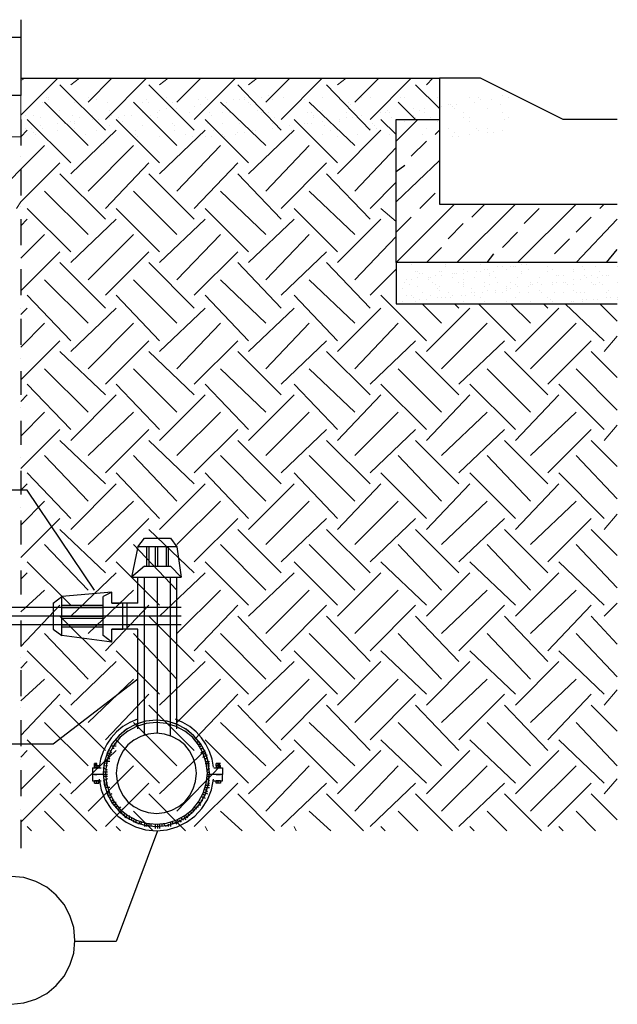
# Model space of a CAD drawing. Header units: millimetres. Extents: x 0 to 420, y 0 to 297.
# Tile 46 of 100: x 80 to 92, y 174 to 193. Entities that reach past the tile are written whole.
import ezdxf

# ---------------------------------------------------------------- set-up
doc = ezdxf.new("R2010")
doc.units = ezdxf.units.MM
doc.layers.add('LINE_000000', color=7, linetype='Continuous')

msp = doc.modelspace()

# ---------------------------------------------------------------- linework, layer by layer
at = {"layer": 'LINE_000000', "lineweight": 25}
for p, q in [((80.264, 193.379), (80.264, 192.913)), ((80.264, 192.659), (80.264, 192.659)), ((80.264, 192.405), (80.264, 191.939)), ((80.264, 192.236), (88.434, 192.236)), ((80.264, 191.685), (80.264, 191.685)), ((80.264, 191.431), (80.264, 190.923)), ((87.588, 191.008), (88.011, 191.431)), ((88.35, 191.135), (88.434, 191.22)), ((87.884, 190.712), (88.18, 191.008)), ((80.264, 190.712), (80.264, 190.712)), ((87.588, 189.823), (88.434, 190.627)), ((87.588, 190.415), (87.757, 190.542)), ((80.264, 190.458), (80.264, 189.95)), ((88.434, 190.204), (88.434, 190.204)), ((88.053, 189.696), (88.35, 189.992)), ((80.264, 189.738), (80.264, 189.738)), ((87.588, 188.637), (88.731, 189.78)), ((88.773, 188.637), (89.916, 189.78)), ((89.069, 189.526), (89.323, 189.78)), ((89.958, 188.637), (91.101, 189.78)), ((90.085, 189.399), (90.382, 189.696)), ((91.567, 189.696), (91.652, 189.78)), ((87.588, 189.23), (87.884, 189.526)), ((91.101, 189.23), (91.398, 189.526)), ((80.264, 189.484), (80.264, 188.976)), ((88.604, 189.103), (88.9, 189.399)), ((91.101, 188.637), (91.906, 189.484)), ((89.662, 188.934), (89.958, 189.23)), ((88.18, 188.637), (88.477, 188.934)), ((90.678, 188.807), (90.974, 189.103)), ((89.366, 188.637), (89.493, 188.807)), ((91.694, 188.637), (91.906, 188.891)), ((80.264, 188.722), (80.264, 188.722)), ((87.715, 188.637), (87.715, 188.637)), ((87.757, 188.637), (87.757, 188.637)), ((87.884, 188.595), (87.884, 188.595)), ((88.223, 188.637), (88.223, 188.637)), ((88.223, 188.637), (88.223, 188.637)), ((88.561, 188.595), (88.561, 188.595)), ((88.561, 188.553), (88.561, 188.553)), ((88.646, 188.637), (88.646, 188.637)), ((88.731, 188.637), (88.731, 188.637)), ((89.069, 188.637), (89.069, 188.637)), ((89.239, 188.595), (89.239, 188.595)), ((89.281, 188.637), (89.281, 188.637)), ((89.577, 188.553), (89.577, 188.553)), ((89.662, 188.553), (89.662, 188.553)), ((89.789, 188.637), (89.789, 188.637)), ((89.831, 188.553), (89.831, 188.553)), ((89.874, 188.553), (89.874, 188.553)), ((89.916, 188.553), (89.916, 188.553)), ((90.043, 188.595), (90.043, 188.595)), ((90.128, 188.595), (90.128, 188.595)), ((90.255, 188.637), (90.255, 188.637)), ((90.297, 188.637), (90.297, 188.637)), ((90.466, 188.637), (90.466, 188.637)), ((90.509, 188.637), (90.509, 188.637)), ((90.551, 188.553), (90.551, 188.553)), ((90.805, 188.637), (90.805, 188.637)), ((91.228, 188.553), (91.228, 188.553)), ((91.313, 188.637), (91.313, 188.637)), ((91.482, 188.553), (91.482, 188.553)), ((91.821, 188.637), (91.821, 188.637)), ((91.906, 188.553), (91.906, 188.553)), ((80.264, 188.51), (80.264, 188.002)), ((87.969, 188.468), (87.969, 188.468)), ((88.011, 188.468), (88.011, 188.468)), ((88.053, 188.426), (88.053, 188.426)), ((88.096, 188.426), (88.096, 188.426)), ((88.35, 188.383), (88.35, 188.383)), ((88.434, 188.468), (88.434, 188.468)), ((88.477, 188.468), (88.477, 188.468)), ((88.477, 188.383), (88.477, 188.383)), ((88.688, 188.426), (88.688, 188.426)), ((88.731, 188.426), (88.731, 188.426)), ((88.773, 188.426), (88.773, 188.426)), ((88.9, 188.51), (88.9, 188.51)), ((88.9, 188.426), (88.9, 188.426)), ((88.985, 188.468), (88.985, 188.468)), ((89.154, 188.468), (89.154, 188.468)), ((89.239, 188.468), (89.239, 188.468)), ((89.323, 188.51), (89.323, 188.51)), ((89.366, 188.51), (89.366, 188.51)), ((89.408, 188.426), (89.408, 188.426)), ((89.408, 188.383), (89.408, 188.383)), ((89.493, 188.468), (89.493, 188.468)), ((89.747, 188.51), (89.747, 188.51)), ((90.043, 188.468), (90.043, 188.468)), ((90.043, 188.426), (90.043, 188.426)), ((90.17, 188.51), (90.17, 188.51)), ((90.551, 188.468), (90.551, 188.468)), ((90.636, 188.51), (90.636, 188.51)), ((90.72, 188.383), (90.72, 188.383)), ((90.763, 188.383), (90.763, 188.383)), ((90.847, 188.383), (90.847, 188.383)), ((91.059, 188.51), (91.059, 188.51)), ((91.059, 188.468), (91.059, 188.468)), ((91.271, 188.51), (91.271, 188.51)), ((91.271, 188.383), (91.271, 188.383)), ((91.398, 188.383), (91.398, 188.383)), ((91.567, 188.468), (91.567, 188.468)), ((91.609, 188.383), (91.609, 188.383)), ((91.694, 188.383), (91.694, 188.383)), ((91.736, 188.383), (91.736, 188.383)), ((87.757, 188.256), (87.757, 188.256)), ((87.799, 188.299), (87.799, 188.299)), ((87.799, 188.299), (87.799, 188.299)), ((87.842, 188.214), (87.842, 188.214)), ((87.884, 188.299), (87.884, 188.299)), ((88.011, 188.341), (88.011, 188.341)), ((88.011, 188.172), (88.011, 188.172)), ((88.223, 188.341), (88.223, 188.341)), ((88.223, 188.299), (88.223, 188.299)), ((88.265, 188.341), (88.265, 188.341)), ((88.307, 188.256), (88.307, 188.256)), ((88.35, 188.214), (88.35, 188.214)), ((88.434, 188.172), (88.434, 188.172)), ((88.688, 188.341), (88.688, 188.341)), ((88.815, 188.256), (88.815, 188.256)), ((88.9, 188.299), (88.9, 188.299)), ((88.9, 188.256), (88.9, 188.256)), ((88.9, 188.214), (88.9, 188.214)), ((88.9, 188.172), (88.9, 188.172)), ((89.112, 188.341), (89.112, 188.341)), ((89.323, 188.256), (89.323, 188.256)), ((89.323, 188.172), (89.323, 188.172)), ((89.408, 188.214), (89.408, 188.214)), ((89.535, 188.341), (89.535, 188.341)), ((89.577, 188.256), (89.577, 188.256)), ((89.747, 188.172), (89.747, 188.172)), ((89.831, 188.256), (89.831, 188.256)), ((89.916, 188.214), (89.916, 188.214)), ((89.958, 188.341), (89.958, 188.341)), ((89.958, 188.172), (89.958, 188.172)), ((90.17, 188.172), (90.17, 188.172)), ((90.212, 188.256), (90.212, 188.256)), ((90.212, 188.214), (90.212, 188.214)), ((90.255, 188.214), (90.255, 188.214)), ((90.255, 188.214), (90.255, 188.214)), ((90.339, 188.256), (90.339, 188.256)), ((90.382, 188.341), (90.382, 188.341)), ((90.424, 188.214), (90.424, 188.214)), ((90.424, 188.214), (90.424, 188.214)), ((90.636, 188.256), (90.636, 188.256)), ((90.636, 188.214), (90.636, 188.214)), ((90.72, 188.256), (90.72, 188.256)), ((90.847, 188.256), (90.847, 188.256)), ((90.89, 188.256), (90.89, 188.256)), ((90.89, 188.256), (90.89, 188.256)), ((90.932, 188.214), (90.932, 188.214)), ((91.059, 188.299), (91.059, 188.299)), ((91.059, 188.214), (91.059, 188.214)), ((91.186, 188.299), (91.186, 188.299)), ((91.313, 188.341), (91.313, 188.341)), ((91.398, 188.256), (91.398, 188.256)), ((91.44, 188.214), (91.44, 188.214)), ((91.482, 188.214), (91.482, 188.214)), ((91.525, 188.341), (91.525, 188.341)), ((91.567, 188.256), (91.567, 188.256)), ((91.609, 188.214), (91.609, 188.214)), ((91.906, 188.256), (91.906, 188.256)), ((87.715, 188.129), (87.715, 188.129)), ((87.799, 188.002), (87.799, 188.002)), ((87.884, 188.002), (87.884, 188.002)), ((88.096, 188.045), (88.096, 188.045)), ((88.265, 188.002), (88.265, 188.002)), ((88.392, 188.129), (88.392, 188.129)), ((88.434, 188.087), (88.434, 188.087)), ((88.604, 188.045), (88.604, 188.045)), ((88.688, 188.002), (88.688, 188.002)), ((88.858, 188.002), (88.858, 188.002)), ((88.942, 188.002), (88.942, 188.002)), ((89.069, 188.129), (89.069, 188.129)), ((89.069, 188.045), (89.069, 188.045)), ((89.112, 188.045), (89.112, 188.045)), ((89.112, 188.002), (89.112, 188.002)), ((89.281, 188.045), (89.281, 188.045)), ((89.366, 188.087), (89.366, 188.087)), ((89.535, 188.087), (89.535, 188.087)), ((89.535, 188.045), (89.535, 188.045)), ((89.662, 188.045), (89.662, 188.045)), ((89.747, 188.129), (89.747, 188.129)), ((89.747, 188.129), (89.747, 188.129)), ((89.747, 188.087), (89.747, 188.087)), ((89.831, 188.129), (89.831, 188.129)), ((90.001, 188.045), (90.001, 188.045)), ((90.17, 188.045), (90.17, 188.045)), ((90.382, 188.087), (90.382, 188.087)), ((90.424, 188.045), (90.424, 188.045)), ((90.678, 188.045), (90.678, 188.045)), ((90.847, 188.045), (90.847, 188.045)), ((91.059, 188.087), (91.059, 188.087)), ((91.101, 188.045), (91.101, 188.045)), ((91.186, 188.045), (91.186, 188.045)), ((91.271, 188.045), (91.271, 188.045)), ((91.694, 188.045), (91.694, 188.045)), ((91.694, 188.045), (91.694, 188.045)), ((91.736, 188.087), (91.736, 188.087)), ((87.588, 187.833), (87.588, 187.833)), ((87.588, 187.833), (87.588, 187.833)), ((87.715, 187.875), (87.715, 187.875)), ((87.926, 187.96), (87.926, 187.96)), ((87.926, 187.833), (87.926, 187.833)), ((87.969, 187.875), (87.969, 187.875)), ((88.053, 187.918), (88.053, 187.918)), ((88.053, 187.833), (88.053, 187.833)), ((88.18, 187.918), (88.18, 187.918)), ((88.392, 187.96), (88.392, 187.96)), ((88.434, 187.833), (88.434, 187.833)), ((88.477, 187.96), (88.477, 187.96)), ((88.477, 187.833), (88.477, 187.833)), ((88.561, 187.96), (88.561, 187.96)), ((88.646, 187.96), (88.646, 187.96)), ((88.9, 187.875), (88.9, 187.875)), ((88.942, 187.833), (88.942, 187.833)), ((89.239, 187.96), (89.239, 187.96)), ((89.323, 187.875), (89.323, 187.875)), ((89.45, 187.833), (89.45, 187.833)), ((89.747, 187.875), (89.747, 187.875)), ((89.916, 187.96), (89.916, 187.96)), ((89.958, 187.833), (89.958, 187.833)), ((90.212, 187.875), (90.212, 187.875)), ((90.509, 187.833), (90.509, 187.833)), ((90.551, 187.96), (90.551, 187.96)), ((90.593, 187.918), (90.593, 187.918)), ((90.636, 187.875), (90.636, 187.875)), ((90.89, 187.833), (90.89, 187.833)), ((91.017, 187.875), (91.017, 187.875)), ((91.017, 187.833), (91.017, 187.833)), ((91.059, 187.875), (91.059, 187.875)), ((91.228, 187.918), (91.228, 187.918)), ((91.228, 187.875), (91.228, 187.875)), ((91.313, 187.918), (91.313, 187.918)), ((91.44, 187.918), (91.44, 187.918)), ((91.525, 187.918), (91.525, 187.918)), ((91.525, 187.833), (91.525, 187.833)), ((91.694, 187.96), (91.694, 187.96)), ((91.779, 187.96), (91.779, 187.96)), ((91.906, 187.96), (91.906, 187.96)), ((91.906, 187.918), (91.906, 187.918)), ((80.264, 187.748), (80.264, 187.748)), ((80.264, 187.537), (80.264, 187.029)), ((80.264, 186.775), (80.264, 186.775)), ((80.264, 186.521), (80.264, 186.055)), ((80.264, 185.801), (80.264, 185.801)), ((80.264, 185.547), (80.264, 185.081)), ((80.264, 184.827), (80.264, 184.827)), ((80.264, 184.573), (80.264, 184.108)), ((80.264, 183.854), (80.264, 183.854)), ((80.264, 183.6), (80.264, 183.134)), ((82.55, 183.092), (82.677, 183.261)), ((82.677, 183.261), (83.185, 183.261)), ((83.185, 183.261), (83.312, 183.092)), ((82.55, 183.092), (82.423, 182.499)), ((83.312, 183.092), (82.55, 183.092)), ((82.719, 183.092), (82.719, 182.711)), ((82.762, 183.092), (82.762, 182.711)), ((82.889, 183.092), (82.889, 182.711)), ((82.931, 183.092), (82.931, 182.711)), ((83.1, 183.092), (83.1, 182.711)), ((83.143, 183.092), (83.143, 182.711)), ((83.312, 183.092), (83.397, 182.499)), ((80.264, 182.88), (80.264, 182.88)), ((80.264, 182.626), (80.264, 182.16)), ((82.677, 182.711), (82.423, 182.499)), ((82.677, 182.711), (83.185, 182.711)), ((83.185, 182.711), (83.397, 182.499)), ((82.423, 182.499), (83.397, 182.499)), ((82.55, 181.991), (82.55, 182.499)), ((82.677, 179.409), (82.677, 182.499)), ((82.931, 179.451), (82.931, 182.499)), ((83.185, 179.409), (83.185, 182.499)), ((83.312, 179.536), (83.312, 182.499)), ((82.042, 182.203), (81.068, 182.118)), ((82.042, 182.203), (81.873, 182.118)), ((82.042, 181.991), (82.042, 182.203)), ((80.899, 181.991), (81.068, 182.118)), ((81.873, 181.356), (81.873, 182.118)), ((83.397, 181.906), (72.009, 181.906)), ((80.264, 181.906), (80.264, 181.906)), ((81.068, 181.949), (81.873, 181.949)), ((81.068, 181.906), (81.873, 181.906)), ((82.254, 181.483), (82.254, 181.991)), ((82.296, 181.991), (82.296, 181.991)), ((82.338, 181.483), (82.338, 181.991)), ((83.397, 181.737), (72.009, 181.737)), ((80.264, 181.652), (80.264, 181.144)), ((81.068, 181.737), (81.873, 181.737)), ((81.068, 181.695), (81.873, 181.695)), ((83.397, 181.568), (72.009, 181.568)), ((81.068, 181.568), (81.873, 181.568)), ((81.068, 181.525), (81.873, 181.525)), ((82.042, 181.229), (82.042, 181.483)), ((82.296, 181.483), (82.296, 181.483)), ((82.55, 179.536), (82.55, 181.483)), ((82.042, 181.229), (81.068, 181.356)), ((82.042, 181.229), (81.873, 181.356)), ((80.264, 180.933), (80.264, 180.933)), ((80.264, 180.679), (80.264, 180.171)), ((80.264, 179.959), (80.264, 179.959)), ((80.264, 179.705), (80.264, 179.197)), ((82.127, 179.197), (82.042, 179.197)), ((82.084, 179.155), (82.042, 179.155)), ((82.127, 179.239), (82.084, 179.239)), ((82.169, 179.282), (82.127, 179.282)), ((83.693, 179.282), (83.735, 179.282)), ((83.735, 179.239), (83.778, 179.239)), ((83.735, 179.197), (83.778, 179.197)), ((83.778, 179.155), (83.82, 179.155)), ((80.264, 178.943), (80.264, 178.943)), ((82.042, 179.028), (81.957, 179.07)), ((82, 178.985), (81.957, 179.028)), ((82, 178.943), (81.957, 178.985)), ((82.042, 179.07), (82, 179.112)), ((83.778, 179.07), (83.862, 179.112)), ((83.82, 179.028), (83.862, 179.07)), ((83.82, 178.985), (83.905, 179.028)), ((83.862, 178.943), (83.905, 178.985)), ((81.661, 178.774), (81.83, 178.774)), ((81.661, 178.774), (81.661, 178.647)), ((81.703, 178.858), (81.703, 178.858)), ((81.703, 178.816), (81.703, 178.858)), ((81.703, 178.858), (81.703, 178.858)), ((81.703, 178.858), (81.746, 178.858)), ((81.703, 178.816), (81.703, 178.816)), ((81.703, 178.816), (81.746, 178.816)), ((81.703, 178.816), (81.703, 178.774)), ((81.703, 178.774), (81.703, 178.774)), ((81.746, 178.858), (81.746, 178.858)), ((81.746, 178.858), (81.746, 178.858)), ((81.746, 178.858), (81.746, 178.858)), ((81.746, 178.816), (81.746, 178.858)), ((81.746, 178.816), (81.746, 178.774)), ((81.746, 178.816), (81.746, 178.816)), ((81.746, 178.816), (81.746, 178.816)), ((81.746, 178.774), (81.746, 178.774)), ((81.788, 178.774), (81.788, 178.774)), ((81.957, 178.731), (81.873, 178.774)), ((82, 178.901), (81.915, 178.901)), ((81.957, 178.858), (81.915, 178.858)), ((81.957, 178.816), (81.915, 178.816)), ((83.862, 178.901), (83.947, 178.901)), ((83.862, 178.858), (83.947, 178.858)), ((83.905, 178.816), (83.947, 178.816)), ((83.905, 178.731), (83.947, 178.774)), ((84.032, 178.774), (84.201, 178.774)), ((84.074, 178.858), (84.074, 178.858)), ((84.074, 178.858), (84.074, 178.858)), ((84.116, 178.858), (84.074, 178.858)), ((84.116, 178.858), (84.074, 178.858)), ((84.074, 178.858), (84.074, 178.858)), ((84.074, 178.816), (84.074, 178.858)), ((84.116, 178.816), (84.074, 178.816)), ((84.074, 178.816), (84.074, 178.774)), ((84.074, 178.816), (84.074, 178.816)), ((84.074, 178.816), (84.074, 178.816)), ((84.116, 178.816), (84.074, 178.816)), ((84.074, 178.774), (84.074, 178.774)), ((84.116, 178.858), (84.116, 178.858)), ((84.116, 178.858), (84.116, 178.858)), ((84.116, 178.858), (84.116, 178.858)), ((84.116, 178.816), (84.116, 178.816)), ((84.116, 178.816), (84.116, 178.774)), ((84.116, 178.774), (84.116, 178.774)), ((84.159, 178.774), (84.159, 178.774)), ((84.201, 178.774), (84.201, 178.647)), ((80.264, 178.731), (80.264, 178.223)), ((81.915, 178.647), (81.661, 178.647)), ((81.703, 178.647), (81.703, 178.647)), ((81.746, 178.647), (81.746, 178.647)), ((81.746, 178.647), (81.746, 178.647)), ((81.746, 178.647), (81.746, 178.647)), ((81.957, 178.689), (81.873, 178.689)), ((81.957, 178.647), (81.873, 178.647)), ((81.957, 178.604), (81.873, 178.604)), ((81.957, 178.562), (81.873, 178.52)), ((83.905, 178.689), (83.947, 178.689)), ((83.905, 178.647), (83.947, 178.647)), ((83.905, 178.604), (83.947, 178.604)), ((83.905, 178.562), (83.947, 178.52)), ((84.201, 178.647), (83.947, 178.647)), ((84.074, 178.647), (84.074, 178.647)), ((84.074, 178.647), (84.074, 178.647)), ((84.074, 178.647), (84.074, 178.647)), ((84.116, 178.647), (84.116, 178.647)), ((81.703, 178.52), (81.703, 178.52)), ((81.703, 178.477), (81.703, 178.52)), ((81.703, 178.477), (81.788, 178.477)), ((81.746, 178.52), (81.746, 178.52)), ((81.746, 178.477), (81.746, 178.52)), ((81.788, 178.52), (81.788, 178.52)), ((81.957, 178.477), (81.915, 178.477)), ((81.957, 178.435), (81.915, 178.435)), ((82, 178.393), (81.915, 178.393)), ((83.862, 178.435), (83.947, 178.435)), ((83.862, 178.393), (83.947, 178.393)), ((83.905, 178.477), (83.947, 178.477)), ((84.074, 178.477), (84.074, 178.52)), ((84.074, 178.52), (84.074, 178.52)), ((84.159, 178.477), (84.074, 178.477)), ((84.116, 178.52), (84.116, 178.52)), ((84.116, 178.477), (84.116, 178.52)), ((84.159, 178.52), (84.159, 178.52)), ((82, 178.35), (81.957, 178.308)), ((82, 178.308), (81.957, 178.266)), ((82.042, 178.266), (81.957, 178.223)), ((82.042, 178.223), (82, 178.181)), ((83.778, 178.223), (83.862, 178.181)), ((83.82, 178.308), (83.905, 178.266)), ((83.82, 178.266), (83.862, 178.223)), ((83.862, 178.35), (83.905, 178.308)), ((82.084, 178.139), (82.042, 178.139)), ((82.127, 178.096), (82.042, 178.096)), ((82.127, 178.054), (82.084, 178.054)), ((82.169, 178.012), (82.127, 178.012)), ((82.211, 178.012), (82.169, 177.969)), ((83.651, 178.012), (83.693, 177.969)), ((83.693, 178.012), (83.735, 178.012)), ((83.735, 178.096), (83.778, 178.096)), ((83.735, 178.054), (83.778, 178.054)), ((83.778, 178.139), (83.82, 178.139)), ((80.264, 177.969), (80.264, 177.969)), ((82.254, 177.969), (82.211, 177.927)), ((82.254, 177.927), (82.211, 177.885)), ((82.296, 177.885), (82.254, 177.842)), ((82.338, 177.842), (82.296, 177.8)), ((82.381, 177.842), (82.381, 177.758)), ((82.423, 177.8), (82.423, 177.758)), ((83.397, 177.8), (83.439, 177.758)), ((83.439, 177.842), (83.481, 177.758)), ((83.481, 177.842), (83.524, 177.8)), ((83.524, 177.885), (83.566, 177.842)), ((83.566, 177.927), (83.608, 177.885)), ((83.608, 177.969), (83.651, 177.927)), ((80.264, 177.758), (80.264, 177.207)), ((82.465, 177.758), (82.465, 177.715)), ((82.508, 177.758), (82.508, 177.715)), ((82.592, 177.715), (82.55, 177.673)), ((82.635, 177.715), (82.592, 177.673)), ((82.677, 177.715), (82.677, 177.631)), ((82.719, 177.673), (82.719, 177.631)), ((82.762, 177.673), (82.762, 177.631)), ((82.804, 177.673), (82.804, 177.631)), ((82.889, 177.673), (82.889, 177.588)), ((82.931, 177.673), (82.931, 177.588)), ((82.973, 177.673), (82.973, 177.588)), ((83.016, 177.673), (83.016, 177.631)), ((83.058, 177.673), (83.1, 177.631)), ((83.143, 177.673), (83.143, 177.631)), ((83.185, 177.715), (83.185, 177.631)), ((83.227, 177.715), (83.227, 177.673)), ((83.27, 177.715), (83.312, 177.673)), ((83.312, 177.758), (83.354, 177.715)), ((83.354, 177.758), (83.397, 177.715))]:
    msp.add_line(p, q, dxfattribs=at)
at = {"layer": 'LINE_000000', "lineweight": 0}
for p, q in [((80.264, 191.516), (80.984, 192.236)), ((80.264, 192.193), (80.349, 192.236)), ((81.238, 192.109), (81.407, 192.236)), ((81.576, 191.77), (82.042, 192.236)), ((81.915, 191.431), (82.719, 192.236)), ((82.973, 192.109), (83.143, 192.236)), ((83.312, 191.77), (83.778, 192.236)), ((83.651, 191.431), (84.455, 192.236)), ((84.709, 192.109), (84.878, 192.236)), ((85.048, 191.77), (85.513, 192.236)), ((85.344, 191.431), (86.148, 192.236)), ((86.445, 192.109), (86.614, 192.236)), ((86.783, 191.77), (87.249, 192.236)), ((87.08, 191.431), (87.884, 192.236)), ((88.18, 192.109), (88.307, 192.236)), ((81.915, 191.22), (81.026, 192.109)), ((83.651, 191.22), (82.762, 192.109)), ((85.344, 191.22), (84.497, 192.109)), ((87.08, 191.22), (86.233, 192.109)), ((88.434, 191.643), (87.969, 192.109)), ((80.772, 191.855), (80.772, 191.855)), ((80.814, 191.855), (80.814, 191.855)), ((80.814, 191.812), (80.814, 191.812)), ((81.576, 191.855), (81.576, 191.855)), ((81.746, 191.812), (81.746, 191.812)), ((82.338, 191.855), (82.338, 191.855)), ((82.719, 191.812), (82.719, 191.812)), ((83.1, 191.855), (83.1, 191.855)), ((83.735, 191.812), (83.735, 191.812)), ((83.862, 191.855), (83.862, 191.855)), ((83.905, 191.812), (83.905, 191.812)), ((84.413, 191.812), (84.413, 191.812)), ((84.54, 191.812), (84.54, 191.812)), ((84.624, 191.855), (84.624, 191.855)), ((84.624, 191.812), (84.624, 191.812)), ((84.963, 191.855), (84.963, 191.855)), ((85.09, 191.897), (85.09, 191.897)), ((85.175, 191.812), (85.175, 191.812)), ((85.386, 191.855), (85.386, 191.855)), ((85.81, 191.812), (85.81, 191.812)), ((86.148, 191.855), (86.148, 191.855)), ((86.487, 191.855), (86.487, 191.855)), ((86.91, 191.855), (86.91, 191.855)), ((87.08, 191.855), (87.08, 191.855)), ((87.672, 191.855), (87.672, 191.855)), ((87.757, 191.855), (87.757, 191.855)), ((88.392, 191.855), (88.392, 191.855)), ((88.434, 191.855), (88.434, 191.855)), ((89.027, 191.855), (89.027, 191.855)), ((89.196, 191.855), (89.196, 191.855)), ((89.239, 191.812), (89.239, 191.812)), ((89.45, 191.812), (89.45, 191.812)), ((89.662, 191.897), (89.662, 191.897)), ((89.789, 191.855), (89.789, 191.855)), ((80.687, 191.77), (80.687, 191.77)), ((81.576, 190.923), (80.73, 191.77)), ((81.322, 191.77), (81.322, 191.77)), ((81.957, 191.77), (81.957, 191.77)), ((83.312, 190.923), (82.465, 191.77)), ((82.635, 191.77), (82.635, 191.77)), ((82.762, 191.77), (82.762, 191.77)), ((83.1, 191.643), (83.1, 191.643)), ((83.227, 191.77), (83.227, 191.77)), ((83.312, 191.643), (83.312, 191.643)), ((83.651, 191.685), (83.651, 191.685)), ((83.778, 191.728), (83.778, 191.728)), ((83.947, 191.728), (83.947, 191.728)), ((85.048, 190.923), (84.159, 191.77)), ((84.286, 191.77), (84.286, 191.77)), ((84.709, 191.77), (84.709, 191.77)), ((84.751, 191.728), (84.751, 191.728)), ((85.683, 191.77), (85.683, 191.77)), ((86.783, 190.923), (85.894, 191.77)), ((86.656, 191.77), (86.656, 191.77)), ((86.699, 191.728), (86.699, 191.728)), ((87.969, 191.431), (87.63, 191.77)), ((87.672, 191.728), (87.672, 191.728)), ((87.926, 191.643), (87.926, 191.643)), ((88.138, 191.643), (88.138, 191.643)), ((88.477, 191.685), (88.477, 191.685)), ((88.604, 191.728), (88.604, 191.728)), ((88.646, 191.728), (88.646, 191.728)), ((88.688, 191.685), (88.688, 191.685)), ((88.731, 191.643), (88.731, 191.643)), ((88.773, 191.728), (88.773, 191.728)), ((89.112, 191.77), (89.112, 191.77)), ((89.366, 191.643), (89.366, 191.643)), ((89.62, 191.728), (89.62, 191.728)), ((80.349, 191.516), (80.349, 191.516)), ((81.238, 190.585), (80.391, 191.431)), ((80.518, 191.516), (80.518, 191.516)), ((80.645, 191.474), (80.645, 191.474)), ((81.026, 191.601), (81.026, 191.601)), ((81.026, 191.516), (81.026, 191.516)), ((81.28, 191.516), (81.28, 191.516)), ((81.407, 191.474), (81.407, 191.474)), ((81.661, 191.516), (81.661, 191.516)), ((81.661, 191.431), (81.661, 191.431)), ((81.788, 191.431), (81.788, 191.431)), ((82, 191.601), (82, 191.601)), ((82, 191.474), (82, 191.474)), ((82.042, 191.558), (82.042, 191.558)), ((82.042, 191.516), (82.042, 191.516)), ((82.973, 190.585), (82.127, 191.431)), ((82.169, 191.474), (82.169, 191.474)), ((82.296, 191.516), (82.296, 191.516)), ((82.296, 191.516), (82.296, 191.516)), ((82.423, 191.516), (82.423, 191.516)), ((82.635, 191.558), (82.635, 191.558)), ((82.804, 191.516), (82.804, 191.516)), ((82.931, 191.558), (82.931, 191.558)), ((82.931, 191.474), (82.931, 191.474)), ((82.973, 191.601), (82.973, 191.601)), ((82.973, 191.601), (82.973, 191.601)), ((83.566, 191.558), (83.566, 191.558)), ((83.566, 191.558), (83.566, 191.558)), ((83.693, 191.474), (83.693, 191.474)), ((84.709, 190.585), (83.862, 191.431)), ((83.947, 191.558), (83.947, 191.558)), ((83.989, 191.516), (83.989, 191.516)), ((84.201, 191.558), (84.201, 191.558)), ((84.328, 191.558), (84.328, 191.558)), ((84.455, 191.474), (84.455, 191.474)), ((84.878, 191.601), (84.878, 191.601)), ((84.963, 191.558), (84.963, 191.558)), ((85.09, 191.558), (85.09, 191.558)), ((85.217, 191.474), (85.217, 191.474)), ((85.513, 191.601), (85.513, 191.601)), ((86.445, 190.585), (85.598, 191.431)), ((85.852, 191.558), (85.852, 191.558)), ((85.937, 191.558), (85.937, 191.558)), ((85.979, 191.516), (85.979, 191.516)), ((85.979, 191.474), (85.979, 191.474)), ((86.148, 191.601), (86.148, 191.601)), ((86.487, 191.431), (86.487, 191.431)), ((86.614, 191.558), (86.614, 191.558)), ((86.614, 191.474), (86.614, 191.474)), ((86.741, 191.474), (86.741, 191.474)), ((86.783, 191.601), (86.783, 191.601)), ((86.826, 191.474), (86.826, 191.474)), ((86.91, 191.516), (86.91, 191.516)), ((87.164, 191.516), (87.164, 191.516)), ((87.291, 191.558), (87.291, 191.558)), ((87.588, 191.135), (87.291, 191.431)), ((87.376, 191.558), (87.376, 191.558)), ((87.418, 191.601), (87.418, 191.601)), ((87.461, 191.558), (87.461, 191.558)), ((87.503, 191.474), (87.503, 191.474)), ((87.799, 191.601), (87.799, 191.601)), ((87.926, 191.516), (87.926, 191.516)), ((87.969, 191.474), (87.969, 191.474)), ((88.053, 191.601), (88.053, 191.601)), ((88.138, 191.558), (88.138, 191.558)), ((88.265, 191.474), (88.265, 191.474)), ((88.9, 191.558), (88.9, 191.558)), ((88.9, 191.474), (88.9, 191.474)), ((89.027, 191.474), (89.027, 191.474)), ((89.662, 191.558), (89.662, 191.558)), ((89.704, 191.431), (89.704, 191.431)), ((89.789, 191.474), (89.789, 191.474)), ((80.264, 191.389), (80.264, 191.389)), ((80.349, 191.262), (80.349, 191.262)), ((80.476, 191.262), (80.476, 191.262)), ((80.645, 191.304), (80.645, 191.304)), ((80.687, 191.262), (80.687, 191.262)), ((80.984, 191.347), (80.984, 191.347)), ((81.111, 191.347), (81.111, 191.347)), ((81.238, 191.389), (81.238, 191.389)), ((81.322, 191.389), (81.322, 191.389)), ((81.322, 191.347), (81.322, 191.347)), ((81.322, 191.262), (81.322, 191.262)), ((82, 191.304), (82, 191.304)), ((82.254, 191.389), (82.254, 191.389)), ((82.635, 191.304), (82.635, 191.304)), ((83.227, 191.347), (83.227, 191.347)), ((83.27, 191.304), (83.27, 191.304)), ((83.27, 191.304), (83.27, 191.304)), ((83.905, 191.347), (83.905, 191.347)), ((84.201, 191.347), (84.201, 191.347)), ((84.54, 191.347), (84.54, 191.347)), ((85.175, 191.347), (85.175, 191.347)), ((85.175, 191.262), (85.175, 191.262)), ((85.217, 191.347), (85.217, 191.347)), ((85.259, 191.304), (85.259, 191.304)), ((85.302, 191.262), (85.302, 191.262)), ((85.513, 191.304), (85.513, 191.304)), ((85.81, 191.347), (85.81, 191.347)), ((85.852, 191.347), (85.852, 191.347)), ((85.937, 191.347), (85.937, 191.347)), ((86.148, 191.389), (86.148, 191.389)), ((86.191, 191.304), (86.191, 191.304)), ((86.487, 191.389), (86.487, 191.389)), ((87.08, 191.262), (87.08, 191.262)), ((87.122, 191.347), (87.122, 191.347)), ((87.164, 191.304), (87.164, 191.304)), ((87.207, 191.262), (87.207, 191.262)), ((87.757, 191.389), (87.757, 191.389)), ((87.842, 191.262), (87.842, 191.262)), ((88.18, 191.262), (88.18, 191.262)), ((88.392, 191.389), (88.392, 191.389)), ((88.604, 191.262), (88.604, 191.262)), ((89.027, 191.389), (89.027, 191.389)), ((89.154, 191.262), (89.154, 191.262)), ((89.366, 191.262), (89.366, 191.262)), ((80.264, 191.093), (80.391, 191.22)), ((80.518, 191.177), (80.518, 191.177)), ((80.56, 191.135), (80.56, 191.135)), ((80.984, 191.22), (80.984, 191.22)), ((81.238, 190.373), (82.127, 191.22)), ((81.534, 191.135), (81.534, 191.135)), ((81.746, 191.22), (81.746, 191.22)), ((82.508, 191.22), (82.508, 191.22)), ((82.508, 191.135), (82.508, 191.135)), ((82.55, 191.093), (82.55, 191.093)), ((82.973, 190.373), (83.862, 191.22)), ((82.973, 191.093), (82.973, 191.093)), ((83.27, 191.22), (83.27, 191.22)), ((83.481, 191.135), (83.481, 191.135)), ((83.608, 191.093), (83.608, 191.093)), ((83.862, 191.093), (83.862, 191.093)), ((83.989, 191.093), (83.989, 191.093)), ((84.032, 191.22), (84.032, 191.22)), ((84.201, 191.135), (84.201, 191.135)), ((84.243, 191.093), (84.243, 191.093)), ((84.455, 191.135), (84.455, 191.135)), ((84.497, 191.177), (84.497, 191.177)), ((84.624, 191.177), (84.624, 191.177)), ((84.709, 190.373), (85.598, 191.22)), ((84.794, 191.22), (84.794, 191.22)), ((84.836, 191.22), (84.836, 191.22)), ((84.878, 191.093), (84.878, 191.093)), ((85.471, 191.093), (85.471, 191.093)), ((85.513, 191.135), (85.513, 191.135)), ((85.556, 191.22), (85.556, 191.22)), ((86.148, 191.135), (86.148, 191.135)), ((86.318, 191.22), (86.318, 191.22)), ((86.445, 190.373), (87.291, 191.22)), ((86.445, 191.093), (86.445, 191.093)), ((86.826, 191.135), (86.826, 191.135)), ((87.461, 191.135), (87.461, 191.135)), ((88.096, 191.135), (88.096, 191.135)), ((88.688, 191.093), (88.688, 191.093)), ((88.731, 191.177), (88.731, 191.177)), ((88.815, 191.093), (88.815, 191.093)), ((89.027, 191.135), (89.027, 191.135)), ((89.196, 191.22), (89.196, 191.22)), ((89.366, 191.177), (89.366, 191.177)), ((89.366, 191.177), (89.366, 191.177)), ((89.493, 191.177), (89.493, 191.177)), ((89.662, 191.22), (89.662, 191.22)), ((81.576, 190.034), (82.465, 190.923)), ((83.312, 190.034), (84.159, 190.923)), ((85.048, 190.034), (85.894, 190.923)), ((86.783, 190.034), (87.588, 190.881)), ((81.915, 189.696), (82.762, 190.585)), ((83.651, 189.696), (84.497, 190.585)), ((85.344, 189.696), (86.233, 190.585)), ((81.915, 189.484), (81.026, 190.373)), ((83.651, 189.484), (82.762, 190.373)), ((85.344, 189.484), (84.497, 190.373)), ((87.08, 189.484), (86.233, 190.373)), ((87.08, 189.696), (87.588, 190.204)), ((81.576, 189.188), (80.73, 190.034)), ((83.312, 189.188), (82.465, 190.034)), ((85.048, 189.188), (84.159, 190.034)), ((86.783, 189.188), (85.894, 190.034)), ((81.238, 188.849), (80.391, 189.696)), ((82.973, 188.849), (82.127, 189.696)), ((84.709, 188.849), (83.862, 189.696)), ((86.445, 188.849), (85.598, 189.696)), ((87.588, 189.442), (87.291, 189.696)), ((80.264, 189.357), (80.391, 189.484)), ((81.238, 188.637), (82.127, 189.484)), ((82.973, 188.637), (83.862, 189.484)), ((84.709, 188.637), (85.598, 189.484)), ((86.445, 188.637), (87.291, 189.484)), ((80.264, 188.722), (80.73, 189.188)), ((81.576, 188.299), (82.465, 189.188)), ((83.312, 188.299), (84.159, 189.188)), ((85.048, 188.299), (85.894, 189.188)), ((86.783, 188.299), (87.588, 189.145)), ((80.264, 188.087), (81.026, 188.849)), ((81.915, 188.002), (82.762, 188.849)), ((83.651, 188.002), (84.497, 188.849)), ((85.344, 188.002), (86.233, 188.849)), ((81.915, 187.748), (81.026, 188.637)), ((83.651, 187.748), (82.762, 188.637)), ((85.344, 187.748), (84.497, 188.637)), ((87.08, 187.748), (86.233, 188.637)), ((87.08, 188.002), (87.588, 188.51)), ((81.576, 187.452), (80.73, 188.299)), ((83.312, 187.452), (82.465, 188.299)), ((85.048, 187.452), (84.159, 188.299)), ((86.783, 187.452), (85.894, 188.299)), ((81.238, 187.113), (80.391, 188.002)), ((82.973, 187.113), (82.127, 188.002)), ((84.709, 187.113), (83.862, 188.002)), ((86.445, 187.113), (85.598, 188.002)), ((88.18, 187.113), (87.291, 188.002)), ((88.477, 187.452), (88.096, 187.833)), ((88.815, 187.748), (88.731, 187.833)), ((89.916, 187.113), (89.196, 187.833)), ((90.212, 187.452), (89.831, 187.833)), ((90.551, 187.748), (90.466, 187.833)), ((91.652, 187.113), (90.89, 187.833)), ((91.906, 187.494), (91.567, 187.833)), ((80.264, 187.621), (80.391, 187.748)), ((81.238, 186.902), (82.127, 187.748)), ((82.973, 186.902), (83.862, 187.748)), ((84.709, 186.902), (85.598, 187.748)), ((86.445, 186.902), (87.291, 187.748)), ((88.18, 186.902), (89.027, 187.748)), ((89.916, 186.902), (90.763, 187.748)), ((80.264, 186.986), (80.73, 187.452)), ((81.576, 186.563), (82.465, 187.452)), ((83.312, 186.563), (84.159, 187.452)), ((85.048, 186.563), (85.894, 187.452)), ((86.783, 186.563), (87.63, 187.452)), ((88.477, 186.563), (89.366, 187.452)), ((90.212, 186.563), (91.101, 187.452)), ((91.652, 186.902), (91.906, 187.198)), ((80.264, 186.351), (81.026, 187.113)), ((81.915, 186.267), (82.762, 187.113)), ((83.651, 186.267), (84.497, 187.113)), ((85.344, 186.267), (86.233, 187.113)), ((87.08, 186.267), (87.969, 187.113)), ((88.815, 186.267), (89.704, 187.113)), ((90.551, 186.267), (91.398, 187.113)), ((81.915, 186.055), (81.026, 186.902)), ((83.651, 186.055), (82.762, 186.902)), ((85.344, 186.055), (84.497, 186.902)), ((87.08, 186.055), (86.233, 186.902)), ((88.815, 186.055), (87.969, 186.902)), ((90.551, 186.055), (89.704, 186.902)), ((91.906, 186.394), (91.398, 186.902)), ((81.576, 185.716), (80.73, 186.563)), ((83.312, 185.716), (82.465, 186.563)), ((85.048, 185.716), (84.159, 186.563)), ((86.783, 185.716), (85.894, 186.563)), ((88.477, 185.716), (87.63, 186.563)), ((90.212, 185.716), (89.366, 186.563)), ((91.906, 185.759), (91.101, 186.563)), ((81.238, 185.378), (80.391, 186.267)), ((82.973, 185.378), (82.127, 186.267)), ((84.709, 185.378), (83.862, 186.267)), ((86.445, 185.378), (85.598, 186.267)), ((88.18, 185.378), (87.291, 186.267)), ((89.916, 185.378), (89.027, 186.267)), ((91.652, 185.378), (90.763, 186.267)), ((80.264, 185.928), (80.391, 186.055)), ((81.238, 185.166), (82.127, 186.055)), ((82.973, 185.166), (83.862, 186.055)), ((84.709, 185.166), (85.598, 186.055)), ((86.445, 185.166), (87.291, 186.055)), ((88.18, 185.166), (89.027, 186.055)), ((89.916, 185.166), (90.763, 186.055)), ((80.264, 185.251), (80.73, 185.716)), ((81.576, 184.87), (82.465, 185.716)), ((83.312, 184.87), (84.159, 185.716)), ((85.048, 184.87), (85.894, 185.716)), ((86.783, 184.87), (87.63, 185.716)), ((88.477, 184.87), (89.366, 185.716)), ((90.212, 184.87), (91.101, 185.716)), ((80.264, 184.616), (81.026, 185.378)), ((81.915, 184.531), (82.762, 185.378)), ((83.651, 184.531), (84.497, 185.378)), ((85.344, 184.531), (86.233, 185.378)), ((87.08, 184.531), (87.969, 185.378)), ((88.815, 184.531), (89.704, 185.378)), ((90.551, 184.531), (91.398, 185.378)), ((91.652, 185.166), (91.906, 185.462)), ((81.915, 184.319), (81.026, 185.166)), ((83.651, 184.319), (82.762, 185.166)), ((85.344, 184.319), (84.497, 185.166)), ((87.08, 184.319), (86.233, 185.166)), ((88.815, 184.319), (87.969, 185.166)), ((90.551, 184.319), (89.704, 185.166)), ((91.906, 184.658), (91.398, 185.166)), ((81.576, 183.981), (80.73, 184.87)), ((83.312, 183.981), (82.465, 184.87)), ((85.048, 183.981), (84.159, 184.87)), ((86.783, 183.981), (85.894, 184.87)), ((88.477, 183.981), (87.63, 184.87)), ((90.212, 183.981), (89.366, 184.87)), ((91.906, 184.023), (91.101, 184.87)), ((81.238, 183.642), (80.391, 184.531)), ((82.973, 183.642), (82.127, 184.531)), ((84.709, 183.642), (83.862, 184.531)), ((86.445, 183.642), (85.598, 184.531)), ((88.18, 183.642), (87.291, 184.531)), ((89.916, 183.642), (89.027, 184.531)), ((91.652, 183.642), (90.763, 184.531)), ((80.264, 184.192), (80.391, 184.319)), ((81.238, 183.43), (82.127, 184.319)), ((82.973, 183.43), (83.862, 184.319)), ((84.709, 183.43), (85.598, 184.319)), ((86.445, 183.43), (87.291, 184.319)), ((88.18, 183.43), (89.027, 184.319)), ((89.916, 183.43), (90.763, 184.319)), ((80.264, 183.515), (80.73, 183.981)), ((81.576, 183.134), (82.465, 183.981)), ((83.312, 183.134), (84.159, 183.981)), ((85.048, 183.134), (85.894, 183.981)), ((86.783, 183.134), (87.63, 183.981)), ((88.477, 183.134), (89.366, 183.981)), ((90.212, 183.134), (91.101, 183.981)), ((80.264, 182.88), (81.026, 183.642)), ((81.915, 182.795), (82.762, 183.642)), ((83.651, 182.795), (84.497, 183.642)), ((85.344, 182.795), (86.233, 183.642)), ((87.08, 182.795), (87.969, 183.642)), ((88.815, 182.795), (89.704, 183.642)), ((90.551, 182.795), (91.398, 183.642)), ((91.652, 183.43), (91.906, 183.727)), ((81.915, 182.584), (81.026, 183.43)), ((83.651, 182.584), (82.762, 183.43)), ((85.344, 182.584), (84.497, 183.43)), ((87.08, 182.584), (86.233, 183.43)), ((88.815, 182.584), (87.969, 183.43)), ((90.551, 182.584), (89.704, 183.43)), ((91.906, 182.922), (91.398, 183.43)), ((81.576, 182.245), (80.73, 183.134)), ((83.312, 182.245), (82.465, 183.134)), ((85.048, 182.245), (84.159, 183.134)), ((86.783, 182.245), (85.894, 183.134)), ((88.477, 182.245), (87.63, 183.134)), ((90.212, 182.245), (89.366, 183.134)), ((91.906, 182.287), (91.101, 183.134)), ((81.238, 181.949), (80.391, 182.795)), ((82.973, 181.949), (82.127, 182.795)), ((84.709, 181.949), (83.862, 182.795)), ((86.445, 181.949), (85.598, 182.795)), ((88.18, 181.949), (87.291, 182.795)), ((89.916, 181.949), (89.027, 182.795)), ((91.652, 181.949), (90.763, 182.795)), ((80.264, 182.457), (80.391, 182.584)), ((81.238, 181.737), (82.127, 182.584)), ((82.973, 181.737), (83.862, 182.584)), ((84.709, 181.737), (85.598, 182.584)), ((86.445, 181.737), (87.291, 182.584)), ((88.18, 181.737), (89.027, 182.584)), ((89.916, 181.737), (90.763, 182.584)), ((80.264, 181.822), (80.73, 182.245)), ((81.576, 181.398), (82.465, 182.245)), ((81.703, 182.245), (81.703, 182.245)), ((83.312, 181.398), (84.159, 182.245)), ((85.048, 181.398), (85.894, 182.245)), ((86.783, 181.398), (87.63, 182.245)), ((88.477, 181.398), (89.366, 182.245)), ((90.212, 181.398), (91.101, 182.245)), ((80.264, 181.144), (81.026, 181.949)), ((81.915, 181.06), (82.762, 181.949)), ((83.651, 181.06), (84.497, 181.949)), ((85.344, 181.06), (86.233, 181.949)), ((87.08, 181.06), (87.969, 181.949)), ((88.815, 181.06), (89.704, 181.949)), ((90.551, 181.06), (91.398, 181.949)), ((91.652, 181.737), (91.906, 181.991)), ((81.915, 180.848), (81.026, 181.737)), ((83.651, 180.848), (82.762, 181.737)), ((85.344, 180.848), (84.497, 181.737)), ((87.08, 180.848), (86.233, 181.737)), ((88.815, 180.848), (87.969, 181.737)), ((90.551, 180.848), (89.704, 181.737)), ((91.906, 181.187), (91.398, 181.737)), ((81.576, 180.509), (80.73, 181.398)), ((83.312, 180.509), (82.465, 181.398)), ((85.048, 180.509), (84.159, 181.398)), ((86.783, 180.509), (85.894, 181.398)), ((88.477, 180.509), (87.63, 181.398)), ((90.212, 180.509), (89.366, 181.398)), ((91.906, 180.552), (91.101, 181.398)), ((81.238, 180.213), (80.391, 181.06)), ((82.973, 180.213), (82.127, 181.06)), ((84.709, 180.213), (83.862, 181.06)), ((86.445, 180.213), (85.598, 181.06)), ((88.18, 180.213), (87.291, 181.06)), ((89.916, 180.213), (89.027, 181.06)), ((91.652, 180.213), (90.763, 181.06)), ((80.264, 180.721), (80.391, 180.848)), ((81.238, 180.001), (82.127, 180.848)), ((82.973, 180.001), (83.862, 180.848)), ((84.709, 180.001), (85.598, 180.848)), ((86.445, 180.001), (87.291, 180.848)), ((88.18, 180.001), (89.027, 180.848)), ((89.916, 180.001), (90.763, 180.848)), ((80.264, 180.086), (80.73, 180.509)), ((81.576, 179.663), (82.465, 180.509)), ((82.55, 180.509), (82.55, 180.509)), ((83.312, 179.663), (84.159, 180.509)), ((85.048, 179.663), (85.894, 180.509)), ((86.783, 179.663), (87.63, 180.509)), ((88.477, 179.663), (89.366, 180.509)), ((90.212, 179.663), (91.101, 180.509)), ((91.652, 180.001), (91.906, 180.298)), ((80.264, 179.409), (81.026, 180.213)), ((81.915, 179.324), (82.762, 180.213)), ((83.651, 179.324), (84.497, 180.213)), ((85.344, 179.324), (86.233, 180.213)), ((87.08, 179.324), (87.969, 180.213)), ((88.815, 179.324), (89.704, 180.213)), ((90.551, 179.324), (91.398, 180.213)), ((81.915, 179.112), (81.026, 180.001)), ((83.651, 179.112), (82.762, 180.001)), ((85.344, 179.112), (84.497, 180.001)), ((87.08, 179.112), (86.233, 180.001)), ((88.815, 179.112), (87.969, 180.001)), ((90.551, 179.112), (89.704, 180.001)), ((91.906, 179.493), (91.398, 180.001)), ((81.576, 178.816), (80.73, 179.663)), ((83.312, 178.816), (82.465, 179.663)), ((85.048, 178.816), (84.159, 179.663)), ((86.783, 178.816), (85.894, 179.663)), ((88.477, 178.816), (87.63, 179.663)), ((90.212, 178.816), (89.366, 179.663)), ((91.906, 178.816), (91.101, 179.663)), ((81.238, 178.477), (80.391, 179.324)), ((82.973, 178.477), (82.127, 179.324)), ((84.709, 178.477), (83.862, 179.324)), ((86.445, 178.477), (85.598, 179.324)), ((88.18, 178.477), (87.291, 179.324)), ((89.916, 178.477), (89.027, 179.324)), ((91.652, 178.477), (90.763, 179.324)), ((80.264, 178.985), (80.391, 179.112)), ((81.238, 178.266), (82.127, 179.112)), ((82.973, 178.266), (83.862, 179.112)), ((84.709, 178.266), (85.598, 179.112)), ((86.445, 178.266), (87.291, 179.112)), ((88.18, 178.266), (89.027, 179.112)), ((89.916, 178.266), (90.763, 179.112)), ((80.264, 178.35), (80.73, 178.816)), ((81.576, 177.927), (82.465, 178.816)), ((83.312, 177.927), (84.159, 178.816)), ((85.048, 177.927), (85.894, 178.816)), ((86.783, 177.927), (87.63, 178.816)), ((88.477, 177.927), (89.366, 178.816)), ((90.212, 177.927), (91.101, 178.816)), ((91.652, 178.266), (91.906, 178.562)), ((80.264, 177.715), (81.026, 178.477)), ((81.915, 177.631), (82.762, 178.477)), ((83.651, 177.631), (84.497, 178.477)), ((85.344, 177.631), (86.233, 178.477)), ((87.08, 177.631), (87.969, 178.477)), ((88.815, 177.631), (89.704, 178.477)), ((90.551, 177.631), (91.398, 178.477)), ((81.746, 177.546), (81.026, 178.266)), ((83.481, 177.546), (82.762, 178.266)), ((85.217, 177.546), (84.497, 178.266)), ((86.953, 177.546), (86.233, 178.266)), ((88.688, 177.546), (87.969, 178.266)), ((90.424, 177.546), (89.704, 178.266)), ((91.906, 177.758), (91.398, 178.266)), ((81.111, 177.546), (80.73, 177.927)), ((82.846, 177.546), (82.465, 177.927)), ((84.582, 177.546), (84.159, 177.927)), ((86.318, 177.546), (85.894, 177.927)), ((88.011, 177.546), (87.63, 177.927)), ((89.747, 177.546), (89.366, 177.927)), ((91.482, 177.546), (91.101, 177.927)), ((80.476, 177.546), (80.391, 177.631)), ((82.211, 177.546), (82.127, 177.631)), ((83.905, 177.546), (83.862, 177.631)), ((85.64, 177.546), (85.598, 177.631)), ((87.376, 177.546), (87.291, 177.631)), ((89.112, 177.546), (89.027, 177.631)), ((90.847, 177.546), (90.763, 177.631)), ((82.931, 177.546), (82.931, 177.546))]:
    msp.add_line(p, q, dxfattribs=at)
at = {"layer": 'LINE_000000', "lineweight": 25}
for points in [[(62.992, 193.04), (80.264, 193.04), (80.264, 191.897), (62.992, 191.897), (62.992, 193.04)], [(83.947, 178.668), (83.926, 178.877), (83.866, 179.072), (83.77, 179.248), (83.643, 179.401), (83.49, 179.528), (83.314, 179.623), (83.119, 179.684), (82.91, 179.705), (82.701, 179.684), (82.506, 179.623), (82.33, 179.528), (82.176, 179.401), (82.05, 179.248), (81.954, 179.072), (81.894, 178.877), (81.873, 178.668), (81.894, 178.459), (81.954, 178.264), (82.05, 178.088), (82.176, 177.934), (82.33, 177.808), (82.506, 177.712), (82.701, 177.652), (82.91, 177.631), (83.119, 177.652), (83.314, 177.712), (83.49, 177.808), (83.643, 177.934), (83.77, 178.088), (83.866, 178.264), (83.926, 178.459), (83.947, 178.668)], [(83.905, 178.668), (83.884, 178.868), (83.826, 179.055), (83.735, 179.224), (83.613, 179.371), (83.466, 179.493), (83.297, 179.584), (83.11, 179.642), (82.91, 179.663), (82.709, 179.642), (82.523, 179.584), (82.354, 179.493), (82.206, 179.371), (82.085, 179.224), (81.993, 179.055), (81.935, 178.868), (81.915, 178.668), (81.935, 178.467), (81.993, 178.281), (82.085, 178.112), (82.206, 177.964), (82.354, 177.843), (82.523, 177.751), (82.709, 177.693), (82.91, 177.673), (83.11, 177.693), (83.297, 177.751), (83.466, 177.843), (83.613, 177.964), (83.735, 178.112), (83.826, 178.281), (83.884, 178.467), (83.905, 178.668)], [(83.693, 178.668), (83.677, 178.826), (83.631, 178.973), (83.559, 179.106), (83.464, 179.222), (83.348, 179.317), (83.215, 179.389), (83.068, 179.435), (82.91, 179.451), (82.752, 179.435), (82.605, 179.389), (82.472, 179.317), (82.356, 179.222), (82.26, 179.106), (82.188, 178.973), (82.143, 178.826), (82.127, 178.668), (82.143, 178.51), (82.188, 178.363), (82.26, 178.23), (82.356, 178.114), (82.472, 178.018), (82.605, 177.946), (82.752, 177.901), (82.91, 177.885), (83.068, 177.901), (83.215, 177.946), (83.348, 178.018), (83.464, 178.114), (83.559, 178.23), (83.631, 178.363), (83.677, 178.51), (83.693, 178.668)], [(81.703, 178.858), (81.746, 178.858), (81.703, 178.858)], [(81.746, 178.858), (81.703, 178.858), (81.746, 178.858)], [(81.788, 178.774), (81.703, 178.774), (81.788, 178.774), (81.703, 178.774), (81.703, 178.816), (81.746, 178.816), (81.788, 178.816), (81.788, 178.774), (81.746, 178.774), (81.703, 178.774), (81.788, 178.774)], [(84.116, 178.858), (84.074, 178.858), (84.116, 178.858)], [(84.074, 178.774), (84.159, 178.774), (84.074, 178.774), (84.159, 178.774), (84.159, 178.816), (84.116, 178.816), (84.074, 178.816), (84.074, 178.774), (84.116, 178.774), (84.159, 178.774), (84.074, 178.774)], [(81.746, 178.647), (81.703, 178.647), (81.746, 178.647), (81.703, 178.647), (81.746, 178.647)], [(81.746, 178.647), (81.703, 178.647), (81.746, 178.647), (81.703, 178.647), (81.746, 178.647)], [(84.074, 178.647), (84.116, 178.647), (84.159, 178.647), (84.116, 178.647), (84.159, 178.647), (84.116, 178.647), (84.159, 178.647), (84.116, 178.647), (84.159, 178.647), (84.116, 178.647), (84.074, 178.647), (84.116, 178.647), (84.074, 178.647)], [(81.788, 178.52), (81.703, 178.52), (81.788, 178.52), (81.703, 178.52), (81.788, 178.52)], [(81.703, 178.52), (81.703, 178.477), (81.746, 178.477), (81.788, 178.477), (81.788, 178.52), (81.746, 178.52), (81.703, 178.52)], [(84.074, 178.52), (84.159, 178.52), (84.074, 178.52), (84.159, 178.52), (84.074, 178.52)], [(84.159, 178.52), (84.159, 178.477), (84.116, 178.477), (84.074, 178.477), (84.074, 178.52), (84.116, 178.52), (84.159, 178.52)]]:
    msp.add_lwpolyline(points, close=True, dxfattribs=at)
for points in [[(91.906, 191.431), (90.847, 191.431), (89.239, 192.236), (88.434, 192.236), (88.434, 189.78), (91.906, 189.78)], [(91.906, 188.637), (87.588, 188.637), (87.588, 191.431), (88.434, 191.431), (88.434, 189.78), (91.906, 189.78)], [(91.906, 188.637), (87.588, 188.637), (87.588, 187.833), (91.906, 187.833)], [(81.703, 182.245), (80.391, 184.192), (79.29, 184.192)], [(80.899, 181.991), (80.899, 181.483), (81.068, 181.356), (81.068, 182.118)], [(82.55, 181.991), (82.042, 181.991), (82.211, 181.991)], [(82.55, 181.483), (82.042, 181.483), (82.254, 181.483)], [(82.55, 180.509), (80.899, 179.239), (79.29, 179.239)], [(82.539, 179.726), (82.391, 179.662), (82.256, 179.579), (82.135, 179.479), (82.03, 179.363), (81.942, 179.234), (81.872, 179.094), (81.822, 178.943), (81.794, 178.785)], [(83.947, 178.684), (83.923, 178.891), (83.861, 179.083), (83.764, 179.256), (83.637, 179.407), (83.484, 179.531), (83.31, 179.625), (83.117, 179.684), (82.91, 179.705), (82.703, 179.684), (82.51, 179.625), (82.335, 179.531), (82.182, 179.407), (82.056, 179.256), (81.959, 179.083), (81.897, 178.891), (81.873, 178.684)], [(84.026, 178.785), (83.997, 178.943), (83.948, 179.094), (83.878, 179.234), (83.79, 179.363), (83.685, 179.479), (83.564, 179.579), (83.429, 179.662), (83.281, 179.726)], [(81.788, 178.816), (81.703, 178.816), (81.746, 178.858), (81.703, 178.858)], [(84.074, 178.816), (84.159, 178.816), (84.074, 178.858), (84.159, 178.858)], [(84.116, 178.816), (84.159, 178.816), (84.116, 178.858), (84.159, 178.858), (84.116, 178.858)], [(81.915, 178.647), (81.661, 178.647), (81.661, 178.52), (81.83, 178.52)], [(81.794, 178.551), (81.836, 178.344), (81.913, 178.153), (82.022, 177.982), (82.159, 177.834), (82.32, 177.713), (82.502, 177.623), (82.699, 177.566), (82.91, 177.546), (83.12, 177.566), (83.318, 177.623), (83.5, 177.713), (83.661, 177.834), (83.798, 177.982), (83.907, 178.153), (83.984, 178.344), (84.026, 178.551)], [(81.873, 178.651), (81.897, 178.445), (81.959, 178.253), (82.056, 178.08), (82.182, 177.929), (82.335, 177.804), (82.51, 177.711), (82.703, 177.651), (82.91, 177.631), (83.117, 177.651), (83.31, 177.711), (83.484, 177.804), (83.637, 177.929), (83.764, 178.08), (83.861, 178.253), (83.923, 178.445), (83.947, 178.651)], [(84.032, 178.52), (84.201, 178.52), (84.201, 178.647), (83.947, 178.647)], [(84.116, 178.647), (84.074, 178.647), (84.159, 178.647), (84.074, 178.647), (84.159, 178.647), (84.074, 178.647)], [(82.931, 177.546), (82.127, 175.387), (81.322, 175.387)], [(80.074, 174.159), (80.325, 174.185), (80.56, 174.257), (80.772, 174.373), (80.957, 174.525), (81.109, 174.71), (81.224, 174.922), (81.297, 175.156), (81.322, 175.408), (81.322, 175.408), (81.297, 175.66), (81.224, 175.894), (81.109, 176.106), (80.957, 176.291), (80.772, 176.444), (80.56, 176.559), (80.325, 176.632), (80.074, 176.657)]]:
    msp.add_lwpolyline(points, dxfattribs=at)
at = {"layer": 'LINE_000000', "lineweight": 0}
msp.add_lwpolyline([(80.264, 191.897), (80.264, 191.093), (62.95, 191.093), (62.95, 191.897), (80.264, 191.897)], close=True, dxfattribs=at)
for points in [[(79.841, 190.034), (80.264, 190.458), (80.73, 190.923)], [(80.179, 189.696), (80.264, 189.823), (81.026, 190.585)]]:
    msp.add_lwpolyline(points, dxfattribs=at)

doc.saveas('drawing.dxf')
